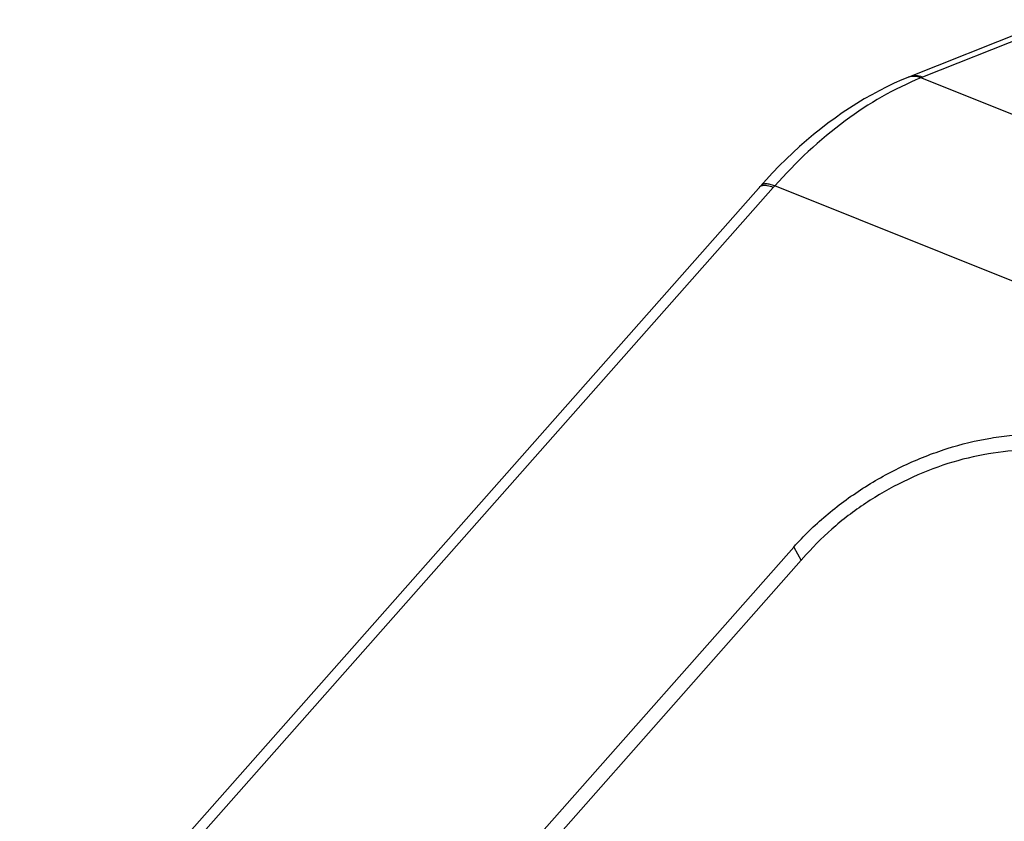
# Model space of a CAD drawing. Header units: millimetres. Extents: x 87 to 484, y 102 to 397.
# Tile 4 of 37: x 112.23 to 120.48, y 218.81 to 225.52. Entities that reach past the tile are written whole.
import ezdxf

# ---------------------------------------------------------------- set-up
doc = ezdxf.new("R2010")
doc.units = ezdxf.units.MM
doc.header["$LTSCALE"] = 32.67
doc.layers.add('00_COMPONENTS', color=7, linetype='CONTINUOUS')

msp = doc.modelspace()

# ---------------------------------------------------------------- linework, layer by layer
at = {"layer": '00_COMPONENTS'}
for p, q in [((120.8839, 225.5202), (119.6717, 225.0363)), ((120.6938, 225.3972), (119.795, 225.0384)), ((151.7576, 212.2142), (119.7813, 225.0329)), ((118.4389, 224.1295), (112.2311, 217.1083)), ((118.5438, 224.1142), (112.3537, 217.1129)), ((150.532, 211.3088), (118.5557, 224.1275)), ((114.3993, 216.2207), (118.7159, 221.103)), ((118.7159, 221.103), (118.777, 220.9907)), ((118.8198, 221.0391), (114.4705, 216.1198))]:
    msp.add_line(p, q, dxfattribs=at)
msp.add_lwpolyline([(119.6717, 225.0363), (119.6205, 225.0151), (119.5573, 224.9871), (119.4943, 224.9572), (119.4315, 224.9255), (119.369, 224.8919), (119.3067, 224.8565), (119.2448, 224.8192), (119.1832, 224.7801), (119.122, 224.7393), (119.0612, 224.6966), (119.0009, 224.6523), (118.9411, 224.6062), (118.8819, 224.5585), (118.8231, 224.509), (118.765, 224.458), (118.7075, 224.4054), (118.6506, 224.3512), (118.5943, 224.2954), (118.5388, 224.2382), (118.4839, 224.1794), (118.4389, 224.1295)], dxfattribs=at)
for centre, radius, start, end in [((119.7179, 224.9215), 0.1237, 108.9153, 111.90165), ((121.9551, 219.6266), 5.827, 111.7598, 111.90417), ((123.2762, 219.9301), 6.3167, 138.35684, 138.51872)]:
    msp.add_arc(centre, radius, start, end, dxfattribs=at)
for points, knots in [([(119.7813, 225.0329), (119.5559, 224.9423), (119.1086, 224.6816), (118.734, 224.3281), (118.5557, 224.1275)], [0, 0, 0, 0, 0.475112, 1, 1, 1, 1]), ([(119.7044, 225.0445), (119.7021, 225.0443), (119.6931, 225.043), (119.6842, 225.0408), (119.6778, 225.0386)], [0, 0, 0, 0, 0.252295, 1, 1, 1, 1]), ([(119.795, 225.0384), (119.777, 225.0456), (119.7403, 225.0546), (119.7025, 225.0486), (119.6861, 225.0421)], [0, 0, 0, 0, 0.522549, 1, 1, 1, 1]), ([(119.7813, 225.0329), (119.7687, 225.0379), (119.7434, 225.0452), (119.7169, 225.046), (119.7044, 225.0445)], [0, 0, 0, 0, 0.518542, 1, 1, 1, 1]), ([(118.4544, 224.1301), (118.4524, 224.1297), (118.4451, 224.1281), (118.4381, 224.125), (118.4336, 224.1219)], [0, 0, 0, 0, 0.268792, 1, 1, 1, 1]), ([(118.5557, 224.1275), (118.543, 224.1327), (118.5194, 224.1408), (118.486, 224.1463), (118.4582, 224.1437), (118.4437, 224.135), (118.4389, 224.1295)], [0, 0, 0, 0, 0.333429, 0.606619, 0.822584, 1, 1, 1, 1]), ([(118.5438, 224.1142), (118.5277, 224.1207), (118.4986, 224.1301), (118.4673, 224.1325), (118.4544, 224.1301)], [0, 0, 0, 0, 0.568383, 1, 1, 1, 1]), ([(118.7159, 221.103), (118.7987, 221.1966), (118.9816, 221.3743), (119.2922, 221.6031), (119.6338, 221.7921), (119.9935, 221.934), (120.3009, 222.0096), (120.544, 222.0412), (120.8755, 222.0584), (121.1541, 222.0188), (121.3519, 221.9396)], [0, 0, 0, 0, 0.12851, 0.261359, 0.395806, 0.528966, 0.658071, 0.72038, 0.780832, 1, 1, 1, 1]), ([(121.2581, 221.813), (121.0751, 221.8863), (120.7608, 221.931), (120.339, 221.8907), (120.0015, 221.8078), (119.6688, 221.6765), (119.3529, 221.5018), (119.0656, 221.2901), (118.8963, 221.1257), (118.8198, 221.0391)], [0, 0, 0, 0, 0.219189, 0.341867, 0.470984, 0.604156, 0.738616, 0.871477, 1, 1, 1, 1])]:
    msp.add_open_spline(points, degree=3, knots=knots, dxfattribs=at)
msp.add_open_spline([(118.4336, 224.1219), (118.431, 224.1201), (118.4286, 224.1179), (118.4265, 224.1156)], degree=3, dxfattribs=at)

doc.saveas('drawing.dxf')
